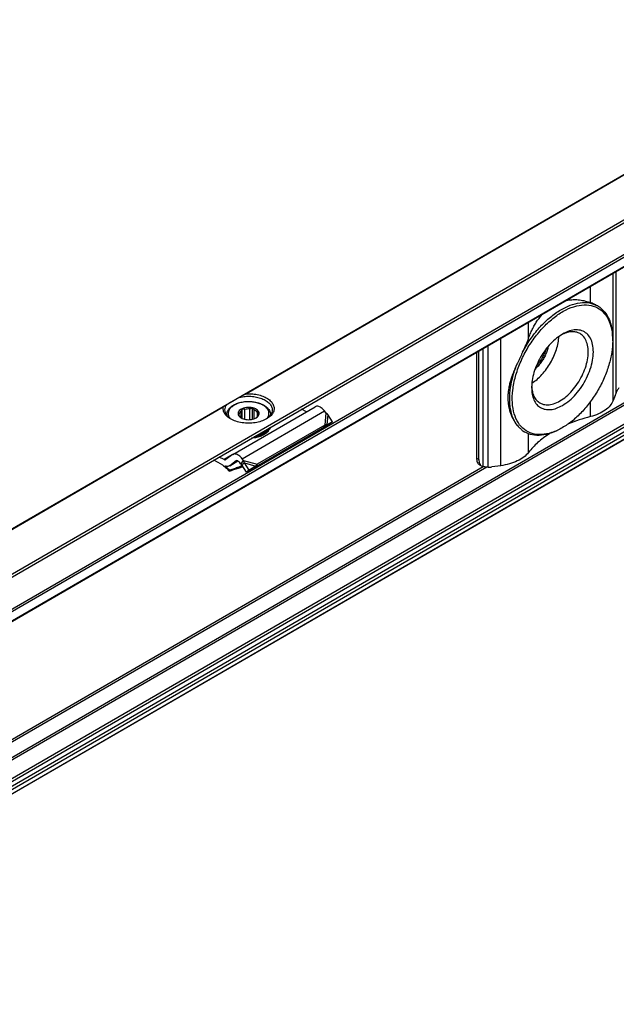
# Model space of a CAD drawing. Header units: millimetres. Extents: x -746 to 1106, y -92 to 517.
# Tile 20 of 55: x -224 to -197, y -68 to -22. Entities that reach past the tile are written whole.
import ezdxf

# ---------------------------------------------------------------- set-up
doc = ezdxf.new("R2010")
doc.units = ezdxf.units.MM

# ---------------------------------------------------------------- blocks, each defined once
blk = doc.blocks.new('SOPORTE_SV2-T__53', base_point=(-754.21, -216))
at = {"color": 7, "linetype": 'Continuous'}
for p, q in [((-170.81, 153.09), (-754.17, -184.55)), ((-747.05, -187), (-165.72, 149.45)), ((-736.58, -187.02), (-174.43, 138.34)), ((-173.33, 115.28), (-735.48, -210.08)), ((-592.26, -106.76), (-592.3, -106.74)), ((-590.2, -111.53), (-590.2, -111.32)), ((-608.9, -113.13), (-608.9, -127.65)), ((-608.57, -127.84), (-608.57, -112.93)), ((-589.84, -119.03), (-590.13, -119.74)), ((-642.38, -127.15), (-631.07, -120.6)), ((-641.49, -121.83), (-641.49, -121.57)), ((-641.22, -122.11), (-641.22, -121.18)), ((-641.08, -122.19), (-641.08, -120.87)), ((-640.72, -122.31), (-640.72, -120.96)), ((-640.01, -122.36), (-640.01, -120.9)), ((-639.65, -122.3), (-639.65, -120.76)), ((-639.42, -122.24), (-639.42, -121.04)), ((-638.99, -121.93), (-638.99, -121.37)), ((-632.26, -121.28), (-632.92, -120.95)), ((-629.57, -121.43), (-629.77, -121.17)), ((-643.19, -121.69), (-643.19, -121.76)), ((-637.19, -121.69), (-637.19, -121.76)), ((-628.69, -122.68), (-629.43, -123.07)), ((-628.69, -122.68), (-629.3, -121.66)), ((-628.69, -122.68), (-629.28, -123.08)), ((-630.08, -123.58), (-639.39, -128.97)), ((-629.71, -123.1), (-639.02, -128.49)), ((-637.52, -123.82), (-637.52, -123.99)), ((-637.33, -123.56), (-637.33, -123.72)), ((-630.04, -123.54), (-630.08, -123.58)), ((-629.93, -123.39), (-630.04, -123.54)), ((-629.28, -123.08), (-629.94, -123.43)), ((-629.71, -123.1), (-629.93, -123.39)), ((-629.78, -123.31), (-629.83, -123.34)), ((-629.43, -123.07), (-629.78, -123.31)), ((-602.28, -124.07), (-602.32, -124.05)), ((-597.12, -123.48), (-597.3, -123.59)), ((-643.94, -128.46), (-644.99, -127.93)), ((-643.57, -127.83), (-644.24, -127.5)), ((-642.43, -127.18), (-643.32, -127.84)), ((-642.84, -128.71), (-641.65, -128.03)), ((-641.9, -128.02), (-642.79, -128.68)), ((-641.25, -128.46), (-641.45, -128.2)), ((-641.25, -128.46), (-641.1, -128.27)), ((-641.1, -128.27), (-640.88, -127.98)), ((-640.88, -127.98), (-641.08, -127.72)), ((-640.97, -128.45), (-640.77, -128.3)), ((-640.13, -129.3), (-640.77, -128.3)), ((-642.8, -129.3), (-642.85, -129.43)), ((-641.6, -129.02), (-640.94, -128.81)), ((-641.58, -128.97), (-641.55, -128.9)), ((-641, -128.72), (-641.55, -128.9)), ((-641.11, -128.55), (-640.97, -128.45)), ((-640.46, -129.55), (-641.11, -128.55)), ((-639.54, -128.98), (-640.46, -129.55)), ((-640.13, -129.3), (-640.46, -129.55)), ((-639.21, -128.73), (-640.13, -129.3)), ((-639.21, -128.73), (-639.54, -128.98)), ((-639.24, -128.78), (-639.39, -128.97)), ((-639.02, -128.49), (-639.24, -128.78)), ((-608.49, -128.56), (-608.16, -128.75)), ((-605.58, -128.69), (-606.81, -128.85))]:
    blk.add_line(p, q, dxfattribs=at)
at = {"color": 3, "linetype": 'Continuous'}
for p, q in [((-747.25, -186.72), (-165.72, 149.85)), ((-736.68, -185.38), (-174.53, 139.98)), ((-736.54, -185.62), (-174.39, 139.73)), ((-736.54, -186.93), (-174.39, 138.43)), ((-174.53, 119.59), (-736.68, -205.77)), ((-174.39, 119.35), (-736.54, -206.01)), ((-174.39, 116.75), (-736.54, -208.61)), ((-174.18, 116.48), (-736.33, -208.87)), ((-173.08, 116.47), (-735.23, -208.89)), ((-173.3, 115.31), (-735.45, -210.05)), ((-172.89, 116.14), (-735.03, -209.22)), ((-502.16, -38.69), (-640.77, -118.92)), ((-502.26, -38.82), (-640.48, -118.81)), ((-590.13, -119.74), (-590.13, -102.26)), ((-589.74, -118.73), (-589.74, -102.03)), ((-593.27, -106.3), (-593.27, -104.08)), ((-601.77, -111.21), (-601.77, -109)), ((-605.58, -128.69), (-605.58, -111.2)), ((-608, -128.82), (-608, -112.6)), ((-607.28, -128.88), (-607.28, -112.18)), ((-593.27, -121.95), (-593.27, -119.92)), ((-643.59, -120.55), (-707.95, -157.8)), ((-643.68, -120.67), (-707.65, -157.69)), ((-641.08, -127.72), (-629.77, -121.17)), ((-629.57, -121.43), (-629.71, -123.1)), ((-629.3, -121.66), (-629.43, -123.07)), ((-601.77, -126.87), (-601.77, -124.31)), ((-642.43, -127.18), (-643.57, -127.83)), ((-642.79, -128.68), (-641.66, -128.02)), ((-641.87, -128), (-641.9, -128.02)), ((-640.88, -127.98), (-639.02, -128.49)), ((-640.77, -128.3), (-639.21, -128.73)), ((-608.9, -127.65), (-608.57, -127.84)), ((-607.5, -128.87), (-713.41, -190.17)), ((-607.98, -128.82), (-713.1, -189.67)), ((-641.6, -129.02), (-641.58, -128.97)), ((-641.55, -128.9), (-641.06, -128.62))]:
    blk.add_line(p, q, dxfattribs=at)
at = {"color": 7, "linetype": 'Continuous'}
for points, knots in [([(-597.12, -123.48), (-597.6, -123.73), (-598.5, -124.19), (-599.93, -124.47), (-601.24, -124.35), (-602.38, -123.79), (-603.24, -122.82), (-603.79, -121.53), (-604.03, -119.99), (-603.96, -118.26), (-603.58, -116.41), (-602.92, -114.52), (-602, -112.68), (-600.86, -110.97), (-599.55, -109.45), (-598.14, -108.2), (-596.68, -107.28), (-595.22, -106.72), (-593.83, -106.56), (-592.56, -106.82), (-591.5, -107.52), (-590.74, -108.6), (-590.28, -109.98), (-590.23, -110.99), (-590.2, -111.53)], [0, 0, 0, 0, 1.605479, 3.026381, 4.298231, 5.500692, 6.739593, 8.106501, 9.651301, 11.381996, 13.275475, 15.287889, 17.362768, 19.437646, 21.45006, 23.343539, 25.074234, 26.619034, 27.985942, 29.224843, 30.427305, 31.699155, 33.120057, 34.725535, 34.725535, 34.725535, 34.725535]), ([(-602.57, -113.09), (-602.23, -112.5), (-601.56, -111.33), (-600.33, -109.77), (-598.98, -108.43), (-597.56, -107.38), (-596.12, -106.65), (-594.72, -106.28), (-593.39, -106.26), (-592.63, -106.6), (-592.26, -106.76)], [0, 0, 0, 0, 2.039172, 4.039719, 5.948553, 7.721033, 9.326958, 10.758142, 12.037595, 13.226248, 13.226248, 13.226248, 13.226248]), ([(-596.6, -106.01), (-596.59, -106), (-596.58, -106), (-596.44, -105.97), (-596.18, -105.93), (-595.81, -105.9), (-595.46, -105.89), (-595.11, -105.9), (-594.74, -105.93), (-594.35, -105.99), (-593.96, -106.08), (-593.6, -106.18), (-593.38, -106.26), (-593.27, -106.3)], [0, 0, 0, 0, 0.022109, 0.044303, 0.442424, 0.812759, 1.153755, 1.484058, 1.855695, 2.267282, 2.673548, 3.047466, 3.385474, 3.385474, 3.385474, 3.385474]), ([(-592.3, -106.74), (-592.37, -106.7), (-592.52, -106.62), (-592.76, -106.5), (-593.01, -106.4), (-593.18, -106.33), (-593.27, -106.3)], [0, 0, 0, 0, 0.251557, 0.510479, 0.785772, 1.069218, 1.069218, 1.069218, 1.069218]), ([(-601.77, -111.21), (-601.69, -111.01), (-601.53, -110.59), (-601.25, -109.99), (-600.95, -109.41), (-600.6, -108.86), (-600.23, -108.34), (-599.95, -108.02), (-599.81, -107.86)], [0, 0, 0, 0, 0.656451, 1.329534, 1.999129, 2.618603, 3.27924, 3.90533, 3.90533, 3.90533, 3.90533]), ([(-592.26, -106.76), (-592.21, -106.79), (-592.11, -106.85), (-592.02, -106.92), (-591.97, -106.95)], [0, 0, 0, 0, 0.1743875, 0.3490943, 0.3490943, 0.3490943, 0.3490943]), ([(-591.26, -107.64), (-591.31, -107.59), (-591.42, -107.47), (-591.59, -107.29), (-591.78, -107.12), (-591.91, -107.01), (-591.97, -106.95)], [0, 0, 0, 0, 0.2375866, 0.4800386, 0.733304, 0.9924209, 0.9924209, 0.9924209, 0.9924209]), ([(-591.26, -107.64), (-591.1, -107.88), (-590.76, -108.38), (-590.44, -109.27), (-590.24, -110.26), (-590.21, -110.96), (-590.2, -111.32)], [0, 0, 0, 0, 0.865086, 1.796233, 2.804724, 3.894206, 3.894206, 3.894206, 3.894206]), ([(-597.08, -110.62), (-597.36, -110.8), (-597.95, -111.18), (-598.74, -111.93), (-599.47, -112.8), (-600.11, -113.78), (-600.64, -114.82), (-601.03, -115.89), (-601.28, -116.94), (-601.32, -117.64), (-601.34, -117.97)], [0, 0, 0, 0, 1.007521, 2.095135, 3.24031, 4.415474, 5.590637, 6.735812, 7.823426, 8.830947, 8.830947, 8.830947, 8.830947]), ([(-600.2, -120.07), (-599.98, -120.17), (-599.52, -120.37), (-598.7, -120.32), (-597.84, -120.04), (-596.97, -119.53), (-596.13, -118.81), (-595.36, -117.93), (-594.68, -116.92), (-594.14, -115.83), (-593.76, -114.71), (-593.56, -113.63), (-593.54, -112.62), (-593.73, -111.74), (-594.09, -111), (-594.5, -110.7), (-594.69, -110.55)], [0, 0, 0, 0, 0.719072, 1.503175, 2.392537, 3.397831, 4.507006, 5.692929, 6.919375, 8.14582, 9.331744, 10.440918, 11.446212, 12.335574, 13.119678, 13.838749, 13.838749, 13.838749, 13.838749]), ([(-594.69, -110.55), (-594.87, -110.47), (-595.25, -110.3), (-595.9, -110.28), (-596.58, -110.41), (-597.03, -110.62), (-597.26, -110.73)], [0, 0, 0, 0, 0.589999, 1.21743, 1.909281, 2.678436, 2.678436, 2.678436, 2.678436]), ([(-597.1, -120.41), (-596.77, -120.2), (-596.1, -119.76), (-595.22, -118.86), (-594.42, -117.83), (-593.76, -116.67), (-593.25, -115.47), (-592.94, -114.26), (-592.82, -113.11), (-592.91, -112.08), (-593.21, -111.2), (-593.73, -110.52), (-594.44, -110.11), (-595.28, -110), (-596.19, -110.17), (-596.77, -110.46), (-597.08, -110.62)], [0, 0, 0, 0, 1.155707, 2.411102, 3.730971, 5.072968, 6.392471, 7.647174, 8.801943, 9.834563, 10.743141, 11.554748, 12.328594, 13.139606, 14.047228, 15.078797, 15.078797, 15.078797, 15.078797]), ([(-601.77, -111.21), (-601.83, -111.37), (-601.95, -111.68), (-602.15, -112.15), (-602.36, -112.62), (-602.5, -112.93), (-602.57, -113.09)], [0, 0, 0, 0, 0.499383, 1.011894, 1.523124, 2.042903, 2.042903, 2.042903, 2.042903]), ([(-601.31, -117.36), (-601.06, -117.19), (-600.56, -116.85), (-599.89, -116.18), (-599.27, -115.42), (-598.72, -114.58), (-598.26, -113.68), (-597.91, -112.76), (-597.67, -111.85), (-597.62, -111.24), (-597.59, -110.95)], [0, 0, 0, 0, 0.883325, 1.828477, 2.817611, 3.829543, 4.841474, 5.830609, 6.77576, 7.659085, 7.659085, 7.659085, 7.659085]), ([(-590.2, -111.53), (-590.23, -112.07), (-590.29, -113.21), (-590.71, -114.92), (-591.34, -116.66), (-592.2, -118.35), (-593.24, -119.94), (-594.43, -121.36), (-595.71, -122.57), (-596.66, -123.19), (-597.12, -123.48)], [0, 0, 0, 0, 1.637222, 3.404594, 5.265504, 7.175144, 9.084785, 10.945695, 12.713067, 14.350289, 14.350289, 14.350289, 14.350289]), ([(-602.57, -113.09), (-602.63, -113.22), (-602.74, -113.47), (-602.92, -113.85), (-603.1, -114.23), (-603.22, -114.48), (-603.28, -114.6)], [0, 0, 0, 0, 0.421459, 0.839309, 1.259059, 1.672769, 1.672769, 1.672769, 1.672769]), ([(-599.05, -112.31), (-599.1, -112.5), (-599.19, -112.89), (-599.42, -113.46), (-599.7, -114.01), (-600.04, -114.53), (-600.42, -115.01), (-600.71, -115.29), (-600.85, -115.42)], [0, 0, 0, 0, 0.58827, 1.201661, 1.828033, 2.454405, 3.067796, 3.656067, 3.656067, 3.656067, 3.656067]), ([(-599.37, -112.7), (-599.43, -112.9), (-599.58, -113.32), (-599.88, -113.91), (-600.24, -114.46), (-600.53, -114.79), (-600.67, -114.96)], [0, 0, 0, 0, 0.648659, 1.314288, 1.979918, 2.628576, 2.628576, 2.628576, 2.628576]), ([(-603.28, -114.6), (-603.38, -114.81), (-603.56, -115.21), (-603.81, -115.82), (-604.04, -116.42), (-604.23, -117.02), (-604.39, -117.62), (-604.5, -118.2), (-604.58, -118.78), (-604.6, -119.35), (-604.58, -119.91), (-604.52, -120.36), (-604.45, -120.73), (-604.39, -120.99), (-604.31, -121.25), (-604.23, -121.49), (-604.14, -121.73), (-604.04, -121.97), (-603.93, -122.2), (-603.81, -122.41), (-603.69, -122.62), (-603.56, -122.82), (-603.43, -123.01), (-603.33, -123.13), (-603.28, -123.19)], [0, 0, 0, 0, 0.667051, 1.330651, 1.972099, 2.606372, 3.214626, 3.819531, 4.391078, 4.976557, 5.505665, 6.08507, 6.344133, 6.622681, 6.891687, 7.148413, 7.392424, 7.661979, 7.914225, 8.160188, 8.402989, 8.639451, 8.854673, 9.09719, 9.09719, 9.09719, 9.09719]), ([(-603.28, -123.19), (-603.5, -122.86), (-603.94, -122.17), (-604.27, -120.89), (-604.38, -119.46), (-604.25, -117.9), (-603.9, -116.25), (-603.49, -115.16), (-603.28, -114.6)], [0, 0, 0, 0, 1.165888, 2.45697, 3.890766, 5.463472, 7.155629, 8.936943, 8.936943, 8.936943, 8.936943]), ([(-640.77, -118.92), (-640.75, -118.91), (-640.71, -118.88), (-640.65, -118.85), (-640.59, -118.84), (-640.55, -118.82), (-640.51, -118.82), (-640.49, -118.81), (-640.48, -118.81)], [0, 0, 0, 0, 0.070497, 0.1575631, 0.1953354, 0.2368764, 0.2819588, 0.3164491, 0.3164491, 0.3164491, 0.3164491]), ([(-640.48, -118.81), (-640.19, -118.81), (-639.63, -118.81), (-638.82, -118.95), (-638.09, -119.19), (-637.47, -119.53), (-637.01, -119.95), (-636.73, -120.43), (-636.66, -120.96), (-636.83, -121.47), (-637.2, -121.93), (-637.54, -122.15), (-637.73, -122.27)], [0, 0, 0, 0, 0.851746, 1.681253, 2.457908, 3.158367, 3.772142, 4.308845, 4.804165, 5.312671, 5.882466, 6.536808, 6.536808, 6.536808, 6.536808]), ([(-601.34, -117.97), (-601.32, -118.28), (-601.3, -118.86), (-601.06, -119.65), (-600.66, -120.29), (-600.12, -120.75), (-599.44, -120.99), (-598.69, -121.01), (-597.88, -120.82), (-597.37, -120.55), (-597.1, -120.41)], [0, 0, 0, 0, 0.911035, 1.725773, 2.458495, 3.143007, 3.828005, 4.562021, 5.378502, 6.291374, 6.291374, 6.291374, 6.291374]), ([(-601.33, -117.76), (-601.31, -118.02), (-601.27, -118.51), (-601.04, -119.17), (-600.7, -119.72), (-600.37, -119.96), (-600.2, -120.07)], [0, 0, 0, 0, 0.769155, 1.461007, 2.088437, 2.678436, 2.678436, 2.678436, 2.678436]), ([(-589.84, -119.03), (-589.83, -118.98), (-589.79, -118.88), (-589.75, -118.78), (-589.74, -118.73)], [0, 0, 0, 0, 0.1525511, 0.3192904, 0.3192904, 0.3192904, 0.3192904]), ([(-589.34, -118.01), (-589.38, -118.08), (-589.46, -118.2), (-589.58, -118.38), (-589.67, -118.55), (-589.72, -118.67), (-589.74, -118.73)], [0, 0, 0, 0, 0.227351, 0.4425519, 0.6419126, 0.8214453, 0.8214453, 0.8214453, 0.8214453]), ([(-641.43, -119.3), (-641.56, -119.37), (-641.81, -119.51), (-642.16, -119.72), (-642.48, -119.9), (-642.76, -120.07), (-642.99, -120.2), (-643.14, -120.28), (-643.2, -120.32)], [0, 0, 0, 0, 0.443049, 0.853791, 1.225123, 1.550622, 1.824662, 2.042502, 2.042502, 2.042502, 2.042502]), ([(-643.19, -121.69), (-643.19, -121.65), (-643.19, -121.55), (-643.16, -121.41), (-643.12, -121.27), (-643.05, -121.13), (-642.97, -120.98), (-642.86, -120.84), (-642.72, -120.7), (-642.48, -120.49), (-642.1, -120.26), (-641.54, -120.04), (-640.89, -119.9), (-640.37, -119.86), (-640.01, -119.87), (-639.83, -119.88), (-639.65, -119.9), (-639.43, -119.93), (-639.16, -119.97), (-638.85, -120.05), (-638.54, -120.16), (-638.26, -120.29), (-638.02, -120.42), (-637.77, -120.6), (-637.53, -120.82), (-637.33, -121.11), (-637.21, -121.4), (-637.2, -121.59), (-637.19, -121.69)], [0, 0, 0, 0, 0.130555, 0.282171, 0.419594, 0.580599, 0.746621, 0.919994, 1.135328, 1.329108, 1.869237, 2.459103, 3.139557, 3.844571, 4.027568, 4.210131, 4.389478, 4.567576, 4.870033, 5.231105, 5.519547, 5.857462, 6.13841, 6.362277, 6.752984, 7.109718, 7.406282, 7.68928, 7.68928, 7.68928, 7.68928]), ([(-641.43, -119.3), (-641.38, -119.27), (-641.27, -119.2), (-641.11, -119.11), (-640.94, -119.01), (-640.83, -118.95), (-640.77, -118.92)], [0, 0, 0, 0, 0.1861358, 0.3759003, 0.5654191, 0.7596897, 0.7596897, 0.7596897, 0.7596897]), ([(-641.43, -119.3), (-641.18, -119.25), (-640.66, -119.15), (-639.87, -119.15), (-639.1, -119.24), (-638.4, -119.45), (-637.79, -119.74), (-637.33, -120.11), (-637.01, -120.55), (-636.96, -120.88), (-636.94, -121.04)], [0, 0, 0, 0, 0.77607, 1.570758, 2.352628, 3.091832, 3.764236, 4.356401, 4.872083, 5.338886, 5.338886, 5.338886, 5.338886]), ([(-590.13, -119.74), (-590.26, -119.99), (-590.53, -120.5), (-591.27, -121.11), (-592.19, -121.63), (-592.9, -121.84), (-593.27, -121.95)], [0, 0, 0, 0, 0.817685, 1.74896, 2.804162, 3.968074, 3.968074, 3.968074, 3.968074]), ([(-642.66, -122.27), (-642.82, -122.16), (-643.14, -121.96), (-643.48, -121.56), (-643.69, -121.12), (-643.69, -120.82), (-643.68, -120.67)], [0, 0, 0, 0, 0.587707, 1.107302, 1.572141, 2.012291, 2.012291, 2.012291, 2.012291]), ([(-643.68, -120.67), (-643.68, -120.66), (-643.67, -120.63), (-643.65, -120.59), (-643.62, -120.57), (-643.6, -120.55), (-643.59, -120.55)], [0, 0, 0, 0, 0.0399121, 0.0826655, 0.1251923, 0.16193, 0.16193, 0.16193, 0.16193]), ([(-643.59, -120.55), (-643.56, -120.53), (-643.49, -120.49), (-643.4, -120.44), (-643.3, -120.38), (-643.23, -120.34), (-643.2, -120.32)], [0, 0, 0, 0, 0.1033458, 0.21148, 0.3272556, 0.4474869, 0.4474869, 0.4474869, 0.4474869]), ([(-643.44, -121.04), (-643.43, -120.91), (-643.41, -120.65), (-643.27, -120.43), (-643.2, -120.32)], [0, 0, 0, 0, 0.3702304, 0.7662165, 0.7662165, 0.7662165, 0.7662165]), ([(-642.57, -122.32), (-642.7, -122.23), (-642.94, -122.07), (-643.22, -121.75), (-643.41, -121.4), (-643.43, -121.16), (-643.44, -121.04)], [0, 0, 0, 0, 0.465803, 0.884422, 1.263498, 1.619508, 1.619508, 1.619508, 1.619508]), ([(-641.07, -120.86), (-641.17, -120.91), (-641.36, -121), (-641.56, -121.22), (-641.66, -121.47), (-641.62, -121.72), (-641.46, -121.96), (-641.3, -122.06), (-641.21, -122.12)], [0, 0, 0, 0, 0.334734, 0.62083, 0.868796, 1.108344, 1.374491, 1.686893, 1.686893, 1.686893, 1.686893]), ([(-641.49, -121.57), (-641.5, -121.58), (-641.52, -121.59), (-641.55, -121.61), (-641.59, -121.63), (-641.61, -121.64), (-641.62, -121.64)], [0, 0, 0, 0, 0.0434657, 0.085285, 0.122596, 0.1594624, 0.1594624, 0.1594624, 0.1594624]), ([(-641.22, -121.18), (-641.28, -121.24), (-641.41, -121.34), (-641.46, -121.5), (-641.49, -121.57)], [0, 0, 0, 0, 0.2557517, 0.4766224, 0.4766224, 0.4766224, 0.4766224]), ([(-641.08, -120.87), (-641.09, -120.9), (-641.11, -120.95), (-641.15, -121.03), (-641.18, -121.11), (-641.2, -121.16), (-641.22, -121.18)], [0, 0, 0, 0, 0.0905927, 0.1752399, 0.2614471, 0.3414499, 0.3414499, 0.3414499, 0.3414499]), ([(-640.72, -120.96), (-640.75, -120.95), (-640.81, -120.94), (-640.9, -120.92), (-640.99, -120.9), (-641.05, -120.88), (-641.08, -120.87)], [0, 0, 0, 0, 0.0922459, 0.1876177, 0.2781365, 0.3723515, 0.3723515, 0.3723515, 0.3723515]), ([(-639.17, -122.12), (-639.08, -122.06), (-638.91, -121.95), (-638.75, -121.7), (-638.73, -121.42), (-638.86, -121.16), (-639.11, -120.95), (-639.44, -120.79), (-639.84, -120.7), (-640.26, -120.68), (-640.69, -120.72), (-640.95, -120.81), (-641.07, -120.86)], [0, 0, 0, 0, 0.32878, 0.606594, 0.858697, 1.127056, 1.442628, 1.812169, 2.224394, 2.657925, 3.087201, 3.487461, 3.487461, 3.487461, 3.487461]), ([(-640.01, -120.9), (-640.13, -120.9), (-640.37, -120.89), (-640.6, -120.94), (-640.72, -120.96)], [0, 0, 0, 0, 0.3605537, 0.7121617, 0.7121617, 0.7121617, 0.7121617]), ([(-639.65, -120.76), (-639.68, -120.77), (-639.74, -120.8), (-639.83, -120.84), (-639.92, -120.87), (-639.98, -120.89), (-640.01, -120.9)], [0, 0, 0, 0, 0.0994236, 0.1945246, 0.2941229, 0.3898454, 0.3898454, 0.3898454, 0.3898454]), ([(-639.42, -121.04), (-639.44, -121.02), (-639.48, -120.98), (-639.54, -120.91), (-639.59, -120.83), (-639.63, -120.78), (-639.65, -120.76)], [0, 0, 0, 0, 0.0858545, 0.1773933, 0.2665262, 0.3612844, 0.3612844, 0.3612844, 0.3612844]), ([(-638.99, -121.37), (-639.04, -121.3), (-639.17, -121.16), (-639.33, -121.08), (-639.42, -121.04)], [0, 0, 0, 0, 0.2547805, 0.5512749, 0.5512749, 0.5512749, 0.5512749]), ([(-638.76, -121.42), (-638.78, -121.42), (-638.82, -121.41), (-638.87, -121.4), (-638.93, -121.39), (-638.97, -121.38), (-638.99, -121.37)], [0, 0, 0, 0, 0.0559834, 0.1109123, 0.1702947, 0.22961, 0.22961, 0.22961, 0.22961]), ([(-638.9, -121.73), (-638.89, -121.71), (-638.87, -121.66), (-638.83, -121.58), (-638.8, -121.5), (-638.77, -121.45), (-638.76, -121.42)], [0, 0, 0, 0, 0.0799756, 0.1661514, 0.2508258, 0.3414499, 0.3414499, 0.3414499, 0.3414499]), ([(-636.94, -121.04), (-636.96, -121.16), (-636.98, -121.4), (-637.17, -121.75), (-637.45, -122.07), (-637.69, -122.23), (-637.82, -122.32)], [0, 0, 0, 0, 0.35601, 0.735085, 1.153705, 1.619508, 1.619508, 1.619508, 1.619508]), ([(-629.77, -121.17), (-629.84, -121.09), (-629.97, -120.93), (-630.2, -120.74), (-630.43, -120.6), (-630.66, -120.53), (-630.89, -120.52), (-631.01, -120.57), (-631.07, -120.6)], [0, 0, 0, 0, 0.318961, 0.616971, 0.88702, 1.126112, 1.337253, 1.531194, 1.531194, 1.531194, 1.531194]), ([(-629.3, -121.66), (-629.32, -121.64), (-629.36, -121.6), (-629.43, -121.54), (-629.5, -121.48), (-629.54, -121.45), (-629.57, -121.43)], [0, 0, 0, 0, 0.0826262, 0.1740072, 0.2614357, 0.3493828, 0.3493828, 0.3493828, 0.3493828]), ([(-637.73, -122.27), (-637.97, -122.39), (-638.46, -122.63), (-639.3, -122.81), (-640.19, -122.88), (-641.08, -122.81), (-641.92, -122.63), (-642.42, -122.39), (-642.66, -122.27)], [0, 0, 0, 0, 0.790454, 1.654841, 2.55911, 3.463379, 4.327766, 5.11822, 5.11822, 5.11822, 5.11822]), ([(-641.62, -121.64), (-641.61, -121.67), (-641.57, -121.72), (-641.51, -121.79), (-641.46, -121.86), (-641.42, -121.91), (-641.4, -121.93)], [0, 0, 0, 0, 0.0948298, 0.1840258, 0.2754931, 0.3612844, 0.3612844, 0.3612844, 0.3612844]), ([(-641.4, -121.93), (-641.37, -121.97), (-641.3, -122.06), (-641.21, -122.12), (-641.16, -122.15)], [0, 0, 0, 0, 0.1569125, 0.3303762, 0.3303762, 0.3303762, 0.3303762]), ([(-641.21, -122.12), (-641.12, -122.17), (-640.91, -122.27), (-640.56, -122.35), (-640.19, -122.38), (-639.82, -122.35), (-639.48, -122.27), (-639.27, -122.17), (-639.17, -122.12)], [0, 0, 0, 0, 0.327474, 0.685577, 1.060203, 1.434829, 1.792932, 2.120405, 2.120405, 2.120405, 2.120405]), ([(-639.21, -122.14), (-639.21, -122.14), (-639.21, -122.14), (-639.2, -122.14), (-639.19, -122.13), (-639.18, -122.12), (-639.17, -122.11)], [0, 0, 0, 0, 0.00580891, 0.01164761, 0.03216571, 0.05312302, 0.05312302, 0.05312302, 0.05312302]), ([(-639.17, -122.11), (-639.1, -122.06), (-638.98, -121.95), (-638.93, -121.8), (-638.9, -121.73)], [0, 0, 0, 0, 0.2557517, 0.4766224, 0.4766224, 0.4766224, 0.4766224]), ([(-593.27, -121.95), (-593.79, -122.09), (-594.81, -122.37), (-595.8, -122.75), (-596.28, -122.94)], [0, 0, 0, 0, 1.615583, 3.174186, 3.174186, 3.174186, 3.174186]), ([(-637.52, -123.99), (-637.65, -124.11), (-637.92, -124.37), (-638.47, -124.63), (-639.1, -124.84), (-639.55, -124.89), (-639.78, -124.92)], [0, 0, 0, 0, 0.529903, 1.131598, 1.794648, 2.498901, 2.498901, 2.498901, 2.498901]), ([(-637.52, -123.82), (-637.63, -123.93), (-637.87, -124.16), (-638.32, -124.4), (-638.85, -124.6), (-639.23, -124.68), (-639.43, -124.71)], [0, 0, 0, 0, 0.460257, 0.975969, 1.541656, 2.14541, 2.14541, 2.14541, 2.14541]), ([(-639.12, -124.53), (-638.93, -124.49), (-638.58, -124.39), (-638.1, -124.17), (-637.7, -123.91), (-637.51, -123.68), (-637.42, -123.57)], [0, 0, 0, 0, 0.568402, 1.094967, 1.571299, 1.995831, 1.995831, 1.995831, 1.995831]), ([(-637.52, -123.82), (-637.54, -123.82), (-637.56, -123.81), (-637.59, -123.79), (-637.6, -123.79)], [0, 0, 0, 0, 0.04677307, 0.0897244, 0.0897244, 0.0897244, 0.0897244]), ([(-637.55, -123.73), (-637.53, -123.73), (-637.5, -123.72), (-637.44, -123.71), (-637.39, -123.71), (-637.35, -123.72), (-637.33, -123.72)], [0, 0, 0, 0, 0.0527366, 0.1081535, 0.1644527, 0.2197436, 0.2197436, 0.2197436, 0.2197436]), ([(-637.42, -123.57), (-637.41, -123.56), (-637.4, -123.55), (-637.4, -123.54), (-637.39, -123.53)], [0, 0, 0, 0, 0.02093833, 0.04175733, 0.04175733, 0.04175733, 0.04175733]), ([(-637.4, -123.55), (-637.39, -123.55), (-637.37, -123.55), (-637.34, -123.55), (-637.33, -123.56)], [0, 0, 0, 0, 0.03537578, 0.07007579, 0.07007579, 0.07007579, 0.07007579]), ([(-637.22, -123.44), (-637.24, -123.48), (-637.26, -123.58), (-637.31, -123.67), (-637.33, -123.72)], [0, 0, 0, 0, 0.1494895, 0.3038782, 0.3038782, 0.3038782, 0.3038782]), ([(-637.29, -123.48), (-637.3, -123.49), (-637.31, -123.52), (-637.32, -123.54), (-637.33, -123.56)], [0, 0, 0, 0, 0.0438163, 0.08811003, 0.08811003, 0.08811003, 0.08811003]), ([(-629.83, -123.34), (-629.85, -123.36), (-629.89, -123.38), (-629.94, -123.43), (-630, -123.48), (-630.03, -123.52), (-630.04, -123.54)], [0, 0, 0, 0, 0.0682136, 0.1438643, 0.2109581, 0.2850879, 0.2850879, 0.2850879, 0.2850879]), ([(-629.43, -123.07), (-629.45, -123.07), (-629.5, -123.07), (-629.57, -123.08), (-629.64, -123.09), (-629.69, -123.09), (-629.71, -123.1)], [0, 0, 0, 0, 0.0726789, 0.1377521, 0.2112875, 0.2863987, 0.2863987, 0.2863987, 0.2863987]), ([(-603.28, -123.19), (-603.22, -123.25), (-603.1, -123.38), (-602.92, -123.55), (-602.75, -123.72), (-602.63, -123.83), (-602.57, -123.88)], [0, 0, 0, 0, 0.265649, 0.5161179, 0.7608129, 0.9918468, 0.9918468, 0.9918468, 0.9918468]), ([(-602.57, -123.88), (-602.55, -123.9), (-602.51, -123.93), (-602.44, -123.97), (-602.38, -124.01), (-602.34, -124.04), (-602.32, -124.05)], [0, 0, 0, 0, 0.0819402, 0.1566112, 0.2345979, 0.3052323, 0.3052323, 0.3052323, 0.3052323]), ([(-602.28, -124.07), (-602.33, -124.04), (-602.43, -123.98), (-602.53, -123.92), (-602.57, -123.88)], [0, 0, 0, 0, 0.1743853, 0.3490899, 0.3490899, 0.3490899, 0.3490899]), ([(-597.3, -123.59), (-597.75, -123.82), (-598.6, -124.26), (-599.94, -124.56), (-601.21, -124.55), (-601.93, -124.23), (-602.28, -124.07)], [0, 0, 0, 0, 1.515016, 2.870268, 4.089274, 5.227798, 5.227798, 5.227798, 5.227798]), ([(-598.88, -124.29), (-599.44, -124.67), (-600.52, -125.41), (-601.36, -126.39), (-601.77, -126.87)], [0, 0, 0, 0, 2.030831, 3.884517, 3.884517, 3.884517, 3.884517]), ([(-601.77, -126.87), (-601.97, -127.09), (-602.41, -127.57), (-603.32, -128.08), (-604.39, -128.48), (-605.17, -128.62), (-605.58, -128.69)], [0, 0, 0, 0, 0.90876, 1.941756, 3.087732, 4.317336, 4.317336, 4.317336, 4.317336]), ([(-643.57, -127.83), (-643.53, -127.85), (-643.45, -127.88), (-643.37, -127.86), (-643.34, -127.85)], [0, 0, 0, 0, 0.1279345, 0.2345827, 0.2345827, 0.2345827, 0.2345827]), ([(-643.34, -127.85), (-643.34, -127.85), (-643.33, -127.84), (-643.33, -127.84), (-643.32, -127.84)], [0, 0, 0, 0, 0.00929629, 0.01861192, 0.01861192, 0.01861192, 0.01861192]), ([(-642.38, -127.15), (-642.39, -127.15), (-642.41, -127.16), (-642.42, -127.17), (-642.43, -127.18)], [0, 0, 0, 0, 0.02788887, 0.05583578, 0.05583578, 0.05583578, 0.05583578]), ([(-641.08, -127.72), (-641.15, -127.63), (-641.29, -127.48), (-641.51, -127.29), (-641.75, -127.15), (-641.98, -127.08), (-642.2, -127.07), (-642.32, -127.12), (-642.38, -127.15)], [0, 0, 0, 0, 0.318961, 0.616971, 0.88702, 1.126112, 1.337253, 1.531194, 1.531194, 1.531194, 1.531194]), ([(-641.88, -128.01), (-641.89, -128.01), (-641.89, -128.02), (-641.9, -128.02), (-641.9, -128.02)], [0, 0, 0, 0, 0.00929629, 0.01861192, 0.01861192, 0.01861192, 0.01861192]), ([(-641.45, -128.2), (-641.48, -128.16), (-641.55, -128.09), (-641.67, -128.01), (-641.78, -127.98), (-641.85, -128), (-641.88, -128.01)], [0, 0, 0, 0, 0.1568648, 0.2952629, 0.4107357, 0.5088861, 0.5088861, 0.5088861, 0.5088861]), ([(-640.77, -128.3), (-640.78, -128.27), (-640.8, -128.21), (-640.82, -128.13), (-640.85, -128.05), (-640.87, -128), (-640.88, -127.98)], [0, 0, 0, 0, 0.0858164, 0.1713182, 0.2563992, 0.3377326, 0.3377326, 0.3377326, 0.3377326]), ([(-608.9, -127.65), (-608.9, -127.75), (-608.89, -127.94), (-608.81, -128.2), (-608.68, -128.42), (-608.55, -128.51), (-608.49, -128.56)], [0, 0, 0, 0, 0.303003, 0.574054, 0.817855, 1.04556, 1.04556, 1.04556, 1.04556]), ([(-608.57, -127.84), (-608.56, -127.94), (-608.56, -128.13), (-608.48, -128.4), (-608.35, -128.61), (-608.22, -128.71), (-608.16, -128.75)], [0, 0, 0, 0, 0.303003, 0.574054, 0.817855, 1.04556, 1.04556, 1.04556, 1.04556]), ([(-643.94, -128.46), (-643.75, -128.61), (-643.37, -128.92), (-643.02, -129.25), (-642.85, -129.43)], [0, 0, 0, 0, 0.715526, 1.456391, 1.456391, 1.456391, 1.456391]), ([(-642.84, -128.71), (-642.88, -128.73), (-642.96, -128.77), (-643.11, -128.79), (-643.27, -128.77), (-643.37, -128.74), (-643.42, -128.72)], [0, 0, 0, 0, 0.1366038, 0.2796085, 0.4340577, 0.602995, 0.602995, 0.602995, 0.602995]), ([(-642.8, -129.3), (-642.9, -129.2), (-643.1, -129), (-643.32, -128.81), (-643.42, -128.72)], [0, 0, 0, 0, 0.4316811, 0.8556339, 0.8556339, 0.8556339, 0.8556339]), ([(-642.85, -129.43), (-642.74, -129.39), (-642.54, -129.32), (-642.22, -129.22), (-641.91, -129.12), (-641.7, -129.05), (-641.6, -129.02)], [0, 0, 0, 0, 0.32897, 0.657431, 0.985805, 1.313673, 1.313673, 1.313673, 1.313673]), ([(-642.79, -128.68), (-642.8, -128.69), (-642.81, -128.7), (-642.83, -128.71), (-642.84, -128.71)], [0, 0, 0, 0, 0.02794691, 0.05583578, 0.05583578, 0.05583578, 0.05583578]), ([(-641.55, -128.9), (-641.65, -128.93), (-641.86, -129), (-642.17, -129.1), (-642.48, -129.2), (-642.69, -129.27), (-642.8, -129.3)], [0, 0, 0, 0, 0.328624, 0.657763, 0.986976, 1.316736, 1.316736, 1.316736, 1.316736]), ([(-641.11, -128.55), (-641.12, -128.54), (-641.14, -128.53), (-641.18, -128.5), (-641.21, -128.48), (-641.23, -128.47), (-641.25, -128.46)], [0, 0, 0, 0, 0.0408745, 0.0819997, 0.1230501, 0.1643534, 0.1643534, 0.1643534, 0.1643534]), ([(-639.39, -128.97), (-639.4, -128.98), (-639.43, -128.98), (-639.47, -128.98), (-639.5, -128.98), (-639.53, -128.98), (-639.54, -128.98)], [0, 0, 0, 0, 0.0375867, 0.075416, 0.1136324, 0.152093, 0.152093, 0.152093, 0.152093]), ([(-639.03, -128.49), (-639.04, -128.51), (-639.07, -128.55), (-639.11, -128.61), (-639.16, -128.67), (-639.19, -128.71), (-639.21, -128.73)], [0, 0, 0, 0, 0.0704554, 0.14376, 0.219499, 0.2977257, 0.2977257, 0.2977257, 0.2977257]), ([(-639.02, -128.49), (-639.03, -128.49), (-639.03, -128.49), (-639.03, -128.49), (-639.03, -128.49)], [0, 0, 0, 0, 0.001708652, 0.003419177, 0.003419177, 0.003419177, 0.003419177]), ([(-608.16, -128.75), (-608.13, -128.77), (-608.08, -128.79), (-608.03, -128.81), (-608, -128.82)], [0, 0, 0, 0, 0.0829795, 0.1668091, 0.1668091, 0.1668091, 0.1668091]), ([(-607.28, -128.88), (-607.35, -128.88), (-607.49, -128.88), (-607.68, -128.87), (-607.85, -128.85), (-607.95, -128.83), (-608, -128.82)], [0, 0, 0, 0, 0.2129667, 0.410976, 0.5807459, 0.7310186, 0.7310186, 0.7310186, 0.7310186]), ([(-607.28, -128.88), (-607.2, -128.88), (-607.05, -128.88), (-606.89, -128.86), (-606.81, -128.85)], [0, 0, 0, 0, 0.230338, 0.4640681, 0.4640681, 0.4640681, 0.4640681])]:
    blk.add_open_spline(points, degree=3, knots=knots, dxfattribs=at)
at = {"color": 3, "linetype": 'Continuous'}
for points, knots in [([(-637.6, -122.14), (-637.53, -122.01), (-637.39, -121.77), (-637.38, -121.34), (-637.56, -120.93), (-637.89, -120.57), (-638.36, -120.28), (-638.93, -120.06), (-639.58, -119.93), (-640.26, -119.89), (-640.94, -119.95), (-641.58, -120.1), (-642.13, -120.33), (-642.57, -120.64), (-642.88, -121.01), (-643.02, -121.42), (-642.97, -121.86), (-642.81, -122.09), (-642.73, -122.21)], [0, 0, 0, 0, 0.427003, 0.82791, 1.249244, 1.727441, 2.276852, 2.892832, 3.558202, 4.248464, 4.935875, 5.593054, 6.196627, 6.731482, 7.196285, 7.60991, 8.012446, 8.449561, 8.449561, 8.449561, 8.449561]), ([(-643.19, -121.69), (-643.19, -121.7), (-643.19, -121.73), (-643.19, -121.75), (-643.19, -121.76)], [0, 0, 0, 0, 0.03749035, 0.07501535, 0.07501535, 0.07501535, 0.07501535]), ([(-637.66, -122.21), (-637.65, -122.2), (-637.63, -122.18), (-637.61, -122.15), (-637.6, -122.14)], [0, 0, 0, 0, 0.04704047, 0.09343291, 0.09343291, 0.09343291, 0.09343291]), ([(-637.2, -121.76), (-637.2, -121.75), (-637.19, -121.73), (-637.19, -121.7), (-637.19, -121.69)], [0, 0, 0, 0, 0.037525, 0.07501535, 0.07501535, 0.07501535, 0.07501535])]:
    blk.add_open_spline(points, degree=3, knots=knots, dxfattribs=at)
blk = doc.blocks.new('Iso4', base_point=(-688.05, -165.15))
blk.add_blockref('SOPORTE_SV2-T__53', (-754.21, -216))

msp = doc.modelspace()

# ---------------------------------------------------------------- block references
at = {"xscale": 0.33333333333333, "yscale": 0.33333333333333, "zscale": 0.33333333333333}
msp.add_blockref('Iso4', (-229.35, -55.05), dxfattribs=at)

doc.saveas('drawing.dxf')
